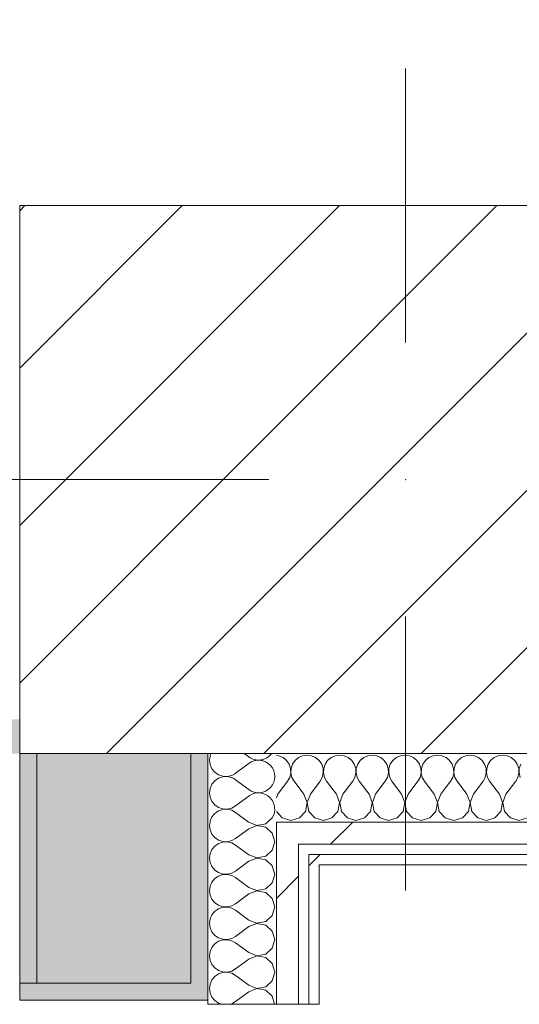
# Model space of a CAD drawing. Header units: millimetres. Extents: x -40968 to 11883, y -18816 to 4378.
# Tile 161 of 209: x -3749 to -3457, y -12485 to -11910. Entities that reach past the tile are written whole.
import ezdxf

# ---------------------------------------------------------------- set-up
doc = ezdxf.new("R2010")
doc.units = ezdxf.units.MM
doc.header["$MEASUREMENT"] = 0
doc.linetypes.add('Wipeout_Contour', pattern=[1000, 0, -1000])
for name, color, linetype in [('02_ACAB_Anotacio Portes', 7, 'Continuous'), ('10_ESTR_Pilars', 7, 'Continuous'), ('12_FAÇ_Façana', 7, 'Continuous'), ('Nuevo_08_E_Envans secs', 7, 'Continuous'), ('Puertas Archicad', 7, 'Continuous')]:
    doc.layers.add(name, color=color, linetype=linetype)
for name, color, linetype, lineweight in [('02_ACAB_Anotacio Portes_Pluma_Nº__46', 5, 'Continuous', 5), ('10_ESTR_Pilars_Pluma_Nº__20', 1, 'Continuous', 5), ('10_ESTR_Pilars_Pluma_Nº__28', 7, 'Continuous', 20), ('10_ESTR_Pilars_Pluma_Nº__42', 8, 'Continuous', 25), ('12_FAÇ_Façana_Pluma_Nº__7', 7, 'Continuous', 5), ('Nuevo_08_E_Envans secs_Pluma_Nº__1', 7, 'Continuous', 5), ('Puertas Archicad_Pluma_Nº__7', 7, 'Continuous', 5)]:
    doc.layers.add(name, color=color, linetype=linetype, lineweight=lineweight)
for name, color, linetype, lineweight, true_color in [('12_FAÇ_Façana_Pluma_Nº__102', 7, 'Continuous', 5, 0xcccccc), ('12_FAÇ_Façana_Pluma_Nº__176', 7, 'Continuous', 15, 0x93a0c6), ('Nuevo_08_E_Envans secs_Pluma_Nº__102', 7, 'Continuous', 5, 0xcccccc), ('Nuevo_08_E_Envans secs_Pluma_Nº__171', 171, 'Continuous', 13, 0xaaaaff), ('Nuevo_08_E_Envans secs_Pluma_Nº__177', 7, 'Continuous', 15, 0xf7e046)]:
    doc.layers.add(name, color=color, linetype=linetype, lineweight=lineweight, true_color=true_color)
doc.styles.add('Estilo_Generado_1', font='arial.ttf')
pattern_1 = [(45, (0, 0), (-183.848, 183.848), [195, -65]), (45, (7e-14, 183.85), (-183.848, 183.848), [195, -65])]

# ---------------------------------------------------------------- blocks, each defined once
blk = doc.blocks.new('Muro_21_1', base_point=(-3301.11, -12338.98))
at = {"layer": '12_FAÇ_Façana_Pluma_Nº__176', "linetype": 'Continuous', "lineweight": 0, "true_color": 0x495063}
blk.add_hatch(color=251, dxfattribs=at).paths.add_polyline_path([(-3748.89, -12318.98), (-5841.11, -12318.98), (-5841.11, -12338.98), (-3748.89, -12338.98)])
blk = doc.blocks.new('Puerta Corredera Exterior 27')
at = {"layer": 'Puertas Archicad_Pluma_Nº__7', "color": 7, "linetype": 'Continuous', "lineweight": 5}
for p in [(-577, 0), (-587, -110)]:
    blk.add_line(p, (-577, -110), dxfattribs=at)
blk = doc.blocks.new('Muro_45_1', base_point=(-3748.89, -17083.98))
at = {"layer": '12_FAÇ_Façana_Pluma_Nº__102', "linetype": 'Continuous', "lineweight": 0, "true_color": 0xe5e5e5}
blk.add_hatch(color=254, dxfattribs=at).paths.add_polyline_path([(-3738.89, -12472.98), (-3648.89, -12472.98), (-3648.89, -12338.98), (-3738.89, -12338.98)])
at = {"layer": '12_FAÇ_Façana_Pluma_Nº__176', "linetype": 'Continuous', "lineweight": 0, "true_color": 0x495063}
for points in [[(-3738.89, -12338.98), (-3748.89, -12338.98), (-3748.89, -12472.98), (-3738.89, -12472.98)], [(-3648.89, -12472.98), (-3638.89, -12472.98), (-3638.89, -12338.98), (-3648.89, -12338.98)], [(-3638.89, -12482.98), (-3638.89, -12472.98), (-3648.89, -12472.98), (-3748.89, -12472.98), (-3748.89, -12482.98)]]:
    blk.add_hatch(color=251, dxfattribs=at).paths.add_polyline_path(points)
at = {"layer": '12_FAÇ_Façana_Pluma_Nº__7', "color": 7, "linetype": 'Continuous', "lineweight": 5}
for p, q in [((-3738.89, -12338.98), (-3738.89, -12472.98)), ((-3648.89, -12472.98), (-3648.89, -12338.98)), ((-3748.89, -12472.98), (-3748.89, -12482.98)), ((-3648.89, -12472.98), (-3748.89, -12472.98)), ((-3638.89, -12472.98), (-3638.89, -12482.98)), ((-3748.89, -12482.98), (-3638.89, -12482.98))]:
    blk.add_line(p, q, dxfattribs=at)
at = {"layer": '12_FAÇ_Façana_Pluma_Nº__7', "color": 7, "linetype": 'Continuous', "lineweight": 5, "flags": 128}
for points in [[(-3748.89, -12338.98), (-3748.89, -12472.98)], [(-3638.89, -12472.98), (-3638.89, -12338.98)]]:
    blk.add_lwpolyline(points, dxfattribs=at)
at = {"layer": 'Puertas Archicad', "color": 253, "linetype": 'Continuous', "lineweight": 5, "true_color": 0xa4a4a6, "xscale": -1, "zscale": 1000, "rotation": 90}
blk.add_blockref('Puerta Corredera Exterior 27', (-3748.89, -13059.98), dxfattribs=at)
blk = doc.blocks.new('*X504')
at = {"layer": 'Nuevo_08_E_Envans secs_Pluma_Nº__102', "color": 254, "linetype": 'Continuous', "lineweight": 5, "true_color": 0xcccccc}
for p, q in [((-3615.08, -12340.95), (-3617.72, -12338.98)), ((-3615.08, -12344.76), (-3622.7, -12350.48)), ((-3615.08, -12360), (-3622.7, -12354.29))]:
    blk.add_line(p, q, dxfattribs=at)
for centre, start, end in [((-3628.42, -12342.86), 155.9497, 164.3172), ((-3609.37, -12333.33), 233.1301, 323.66812), ((-3609.37, -12352.38), 233.1301, 126.8699), ((-3628.42, -12342.86), 285.6828, 306.8699), ((-3628.42, -12361.9), 53.1301, 67.39649), ((-3609.37, -12371.43), 327.56004, 122.43996)]:
    blk.add_arc(centre, 9.52, start, end, dxfattribs=at)
blk = doc.blocks.new('*X505')
at = {"layer": 'Nuevo_08_E_Envans secs_Pluma_Nº__102', "color": 254, "linetype": 'Continuous', "lineweight": 5, "true_color": 0xcccccc}
for p, q in [((-3637.67, -12378.98), (-3637.94, -12380.95)), ((-3637.94, -12380.95), (-3637.58, -12383.55)), ((-3637.58, -12383.55), (-3636.52, -12385.96)), ((-3615.08, -12382.86), (-3622.7, -12388.57)), ((-3615.08, -12379.05), (-3615.18, -12378.98)), ((-3615.08, -12379.05), (-3610.23, -12380.91)), ((-3610.23, -12380.99), (-3615.08, -12382.86)), ((-3610.23, -12380.91), (-3605.11, -12379.95)), ((-3605.11, -12381.96), (-3610.23, -12380.99)), ((-3605.11, -12379.95), (-3604.05, -12378.98)), ((-3601.27, -12385.47), (-3605.11, -12381.96)), ((-3636.52, -12385.96), (-3634.84, -12387.98)), ((-3634.84, -12387.98), (-3632.68, -12389.47)), ((-3625, -12389.84), (-3622.7, -12388.57)), ((-3599.85, -12390.48), (-3601.27, -12385.47)), ((-3636.52, -12394.99), (-3637.58, -12397.4)), ((-3634.84, -12392.97), (-3636.52, -12394.99)), ((-3632.68, -12391.48), (-3634.84, -12392.97)), ((-3632.68, -12389.47), (-3630.19, -12390.31)), ((-3630.19, -12390.64), (-3632.68, -12391.48)), ((-3630.19, -12390.31), (-3627.56, -12390.44)), ((-3627.56, -12390.51), (-3630.19, -12390.64)), ((-3627.56, -12390.44), (-3625, -12389.84)), ((-3625, -12391.11), (-3627.56, -12390.51)), ((-3622.7, -12392.38), (-3625, -12391.11)), ((-3615.08, -12398.1), (-3622.7, -12392.38)), ((-3601.27, -12395.48), (-3599.85, -12390.48)), ((-3637.58, -12397.4), (-3637.94, -12400)), ((-3637.94, -12400), (-3637.58, -12402.6)), ((-3615.08, -12398.1), (-3610.23, -12399.96)), ((-3610.23, -12400.04), (-3615.08, -12401.9)), ((-3610.23, -12399.96), (-3605.11, -12398.99)), ((-3605.11, -12401.01), (-3610.23, -12400.04)), ((-3605.11, -12398.99), (-3601.27, -12395.48)), ((-3637.58, -12402.6), (-3636.52, -12405.01)), ((-3636.52, -12405.01), (-3634.84, -12407.03)), ((-3615.08, -12401.9), (-3622.7, -12407.62)), ((-3601.27, -12404.52), (-3605.11, -12401.01)), ((-3599.85, -12409.52), (-3601.27, -12404.52)), ((-3634.84, -12412.02), (-3636.52, -12414.04)), ((-3634.84, -12407.03), (-3632.68, -12408.52)), ((-3632.68, -12410.53), (-3634.84, -12412.02)), ((-3632.68, -12408.52), (-3630.19, -12409.36)), ((-3630.19, -12409.69), (-3632.68, -12410.53)), ((-3630.19, -12409.36), (-3627.56, -12409.49)), ((-3627.56, -12409.56), (-3630.19, -12409.69)), ((-3627.56, -12409.49), (-3625, -12408.89)), ((-3625, -12410.16), (-3627.56, -12409.56)), ((-3625, -12408.89), (-3622.7, -12407.62)), ((-3622.7, -12411.43), (-3625, -12410.16)), ((-3615.08, -12417.14), (-3622.7, -12411.43)), ((-3601.27, -12414.53), (-3599.85, -12409.52)), ((-3637.58, -12416.45), (-3637.94, -12419.05)), ((-3636.52, -12414.04), (-3637.58, -12416.45)), ((-3615.08, -12417.14), (-3610.23, -12419.01)), ((-3610.23, -12419.01), (-3605.11, -12418.04)), ((-3605.11, -12418.04), (-3601.27, -12414.53)), ((-3637.94, -12419.05), (-3637.58, -12421.65)), ((-3637.58, -12421.65), (-3636.52, -12424.05)), ((-3615.08, -12420.95), (-3622.7, -12426.67)), ((-3610.23, -12419.09), (-3615.08, -12420.95)), ((-3605.11, -12420.05), (-3610.23, -12419.09)), ((-3601.27, -12423.56), (-3605.11, -12420.05)), ((-3599.85, -12428.57), (-3601.27, -12423.56)), ((-3636.52, -12424.05), (-3634.84, -12426.08)), ((-3634.84, -12426.08), (-3632.68, -12427.57)), ((-3632.68, -12429.58), (-3634.84, -12431.06)), ((-3632.68, -12427.57), (-3630.19, -12428.41)), ((-3630.19, -12428.74), (-3632.68, -12429.58)), ((-3630.19, -12428.41), (-3627.56, -12428.53)), ((-3627.56, -12428.61), (-3630.19, -12428.74)), ((-3627.56, -12428.53), (-3625, -12427.94)), ((-3625, -12429.2), (-3627.56, -12428.61)), ((-3625, -12427.94), (-3622.7, -12426.67)), ((-3622.7, -12430.48), (-3625, -12429.2)), ((-3601.27, -12433.58), (-3599.85, -12428.57)), ((-3636.52, -12433.09), (-3637.58, -12435.49)), ((-3634.84, -12431.06), (-3636.52, -12433.09)), ((-3615.08, -12436.19), (-3622.7, -12430.48)), ((-3605.11, -12437.09), (-3601.27, -12433.58)), ((-3637.58, -12435.49), (-3637.94, -12438.1)), ((-3637.94, -12438.1), (-3637.58, -12440.7)), ((-3637.58, -12440.7), (-3636.52, -12443.1)), ((-3615.08, -12440), (-3622.7, -12445.71)), ((-3615.08, -12436.19), (-3610.23, -12438.06)), ((-3610.23, -12438.13), (-3615.08, -12440)), ((-3610.23, -12438.06), (-3605.11, -12437.09)), ((-3605.11, -12439.1), (-3610.23, -12438.13)), ((-3601.27, -12442.61), (-3605.11, -12439.1)), ((-3636.52, -12443.1), (-3634.84, -12445.13)), ((-3634.84, -12445.13), (-3632.68, -12446.61)), ((-3632.68, -12446.61), (-3630.19, -12447.45)), ((-3625, -12446.99), (-3622.7, -12445.71)), ((-3599.85, -12447.62), (-3601.27, -12442.61)), ((-3636.52, -12452.14), (-3637.58, -12454.54)), ((-3634.84, -12450.11), (-3636.52, -12452.14)), ((-3632.68, -12448.62), (-3634.84, -12450.11)), ((-3630.19, -12447.78), (-3632.68, -12448.62)), ((-3630.19, -12447.45), (-3627.56, -12447.58)), ((-3627.56, -12447.66), (-3630.19, -12447.78)), ((-3627.56, -12447.58), (-3625, -12446.99)), ((-3625, -12448.25), (-3627.56, -12447.66)), ((-3622.7, -12449.52), (-3625, -12448.25)), ((-3615.08, -12455.24), (-3622.7, -12449.52)), ((-3605.11, -12456.14), (-3601.27, -12452.63)), ((-3601.27, -12452.63), (-3599.85, -12447.62)), ((-3637.58, -12454.54), (-3637.94, -12457.14)), ((-3637.94, -12457.14), (-3637.58, -12459.75)), ((-3615.08, -12455.24), (-3610.23, -12457.1)), ((-3610.23, -12457.18), (-3615.08, -12459.05)), ((-3610.23, -12457.1), (-3605.11, -12456.14)), ((-3605.11, -12458.15), (-3610.23, -12457.18)), ((-3601.27, -12461.66), (-3605.11, -12458.15)), ((-3637.58, -12459.75), (-3636.52, -12462.15)), ((-3636.52, -12462.15), (-3634.84, -12464.17)), ((-3615.08, -12459.05), (-3622.7, -12464.76)), ((-3599.85, -12466.67), (-3601.27, -12461.66)), ((-3634.84, -12469.16), (-3636.52, -12471.18)), ((-3634.84, -12464.17), (-3632.68, -12465.66)), ((-3632.68, -12467.67), (-3634.84, -12469.16)), ((-3632.68, -12465.66), (-3630.19, -12466.5)), ((-3630.19, -12466.83), (-3632.68, -12467.67)), ((-3630.19, -12466.5), (-3627.56, -12466.63)), ((-3627.56, -12466.71), (-3630.19, -12466.83)), ((-3627.56, -12466.63), (-3625, -12466.03)), ((-3625, -12467.3), (-3627.56, -12466.71)), ((-3625, -12466.03), (-3622.7, -12464.76)), ((-3622.7, -12468.57), (-3625, -12467.3)), ((-3615.08, -12474.29), (-3622.7, -12468.57)), ((-3601.27, -12471.67), (-3599.85, -12466.67)), ((-3637.58, -12473.59), (-3637.94, -12476.19)), ((-3636.52, -12471.18), (-3637.58, -12473.59)), ((-3615.08, -12474.29), (-3610.23, -12476.15)), ((-3610.23, -12476.15), (-3605.11, -12475.19)), ((-3605.11, -12475.19), (-3601.27, -12471.67)), ((-3637.94, -12476.19), (-3637.58, -12478.79)), ((-3637.58, -12478.79), (-3636.52, -12481.2)), ((-3636.52, -12481.2), (-3634.84, -12483.22)), ((-3615.08, -12478.1), (-3622.7, -12483.81)), ((-3610.23, -12476.23), (-3615.08, -12478.1)), ((-3605.11, -12477.2), (-3610.23, -12476.23)), ((-3601.27, -12480.71), (-3605.11, -12477.2)), ((-3599.94, -12485.4), (-3601.27, -12480.71)), ((-3634.84, -12483.22), (-3632.68, -12484.71)), ((-3632.68, -12484.71), (-3630.63, -12485.4)), ((-3626.37, -12485.4), (-3625, -12485.08)), ((-3625, -12485.08), (-3622.7, -12483.81))]:
    blk.add_line(p, q, dxfattribs=at)
blk = doc.blocks.new('*X506')
at = {"layer": 'Nuevo_08_E_Envans secs_Pluma_Nº__102', "color": 254, "linetype": 'Continuous', "lineweight": 5, "true_color": 0xcccccc}
for p, q in [((-3637.58, -12340.29), (-3637.94, -12342.86)), ((-3637.94, -12342.86), (-3637.58, -12345.46)), ((-3637.58, -12345.46), (-3636.52, -12347.86)), ((-3636.52, -12347.86), (-3634.84, -12349.89)), ((-3634.84, -12354.87), (-3636.52, -12356.9)), ((-3634.84, -12349.89), (-3632.68, -12351.38)), ((-3632.68, -12353.39), (-3634.84, -12354.87)), ((-3632.68, -12351.38), (-3630.19, -12352.22)), ((-3630.19, -12352.55), (-3632.68, -12353.39)), ((-3630.19, -12352.22), (-3627.56, -12352.34)), ((-3627.56, -12352.42), (-3630.19, -12352.55)), ((-3627.56, -12352.34), (-3625.91, -12351.96)), ((-3625, -12353.01), (-3627.56, -12352.42)), ((-3624.67, -12353.2), (-3625, -12353.01)), ((-3637.58, -12359.3), (-3637.94, -12361.9)), ((-3636.52, -12356.9), (-3637.58, -12359.3)), ((-3637.94, -12361.9), (-3637.58, -12364.51)), ((-3637.58, -12364.51), (-3636.52, -12366.91)), ((-3615.08, -12363.81), (-3622.7, -12369.52)), ((-3614.34, -12363.53), (-3615.08, -12363.81)), ((-3636.52, -12366.91), (-3634.84, -12368.94)), ((-3634.84, -12368.94), (-3632.68, -12370.42)), ((-3632.68, -12370.42), (-3630.19, -12371.26)), ((-3630.19, -12371.59), (-3632.68, -12372.43)), ((-3630.19, -12371.26), (-3627.56, -12371.39)), ((-3627.56, -12371.47), (-3630.19, -12371.59)), ((-3627.56, -12371.39), (-3625, -12370.8)), ((-3625, -12372.06), (-3627.56, -12371.47)), ((-3625, -12370.8), (-3622.7, -12369.52)), ((-3622.7, -12373.33), (-3625, -12372.06)), ((-3636.52, -12375.95), (-3637.58, -12378.35)), ((-3634.84, -12373.92), (-3636.52, -12375.95)), ((-3632.68, -12372.43), (-3634.84, -12373.92)), ((-3615.18, -12378.98), (-3622.7, -12373.33)), ((-3604.05, -12378.98), (-3601.36, -12376.51)), ((-3637.58, -12378.35), (-3637.67, -12378.98))]:
    blk.add_line(p, q, dxfattribs=at)
blk = doc.blocks.new('Muro_157_1', base_point=(-3573.89, -12485.4))
at = {"layer": 'Nuevo_08_E_Envans secs_Pluma_Nº__1', "color": 7, "linetype": 'Continuous', "lineweight": 5, "flags": 128}
blk.add_lwpolyline([(-3638.89, -12338.98), (-3638.89, -12485.4)], dxfattribs=at)
at = {"color": 254, "linetype": 'Wipeout_Contour', "lineweight": 0, "ltscale": 38679.435973}
blk.add_wipeout([(-3598.89, -12378.98), (-3585.89, -12391.98), (-3585.89, -12378.98)], dxfattribs=at).dxf.layer = 'Nuevo_08_E_Envans secs'
at = {"color": 254, "linetype": 'Wipeout_Contour', "lineweight": 0, "ltscale": 38715.518846}
blk.add_wipeout([(-3579.89, -12397.98), (-3573.89, -12403.98), (-3573.89, -12397.98)], dxfattribs=at).dxf.layer = 'Nuevo_08_E_Envans secs'
at = {"layer": 'Nuevo_08_E_Envans secs_Pluma_Nº__171', "linetype": 'Continuous', "lineweight": 13, "true_color": 0xaaaaff}
h = blk.add_hatch(dxfattribs=at)
h.set_pattern_fill('Panellat_HPL_0001', color=161, style=0, pattern_type=2)
h.set_pattern_definition(pattern_1)
h.paths.add_polyline_path([(-3579.89, -12397.98), (-3573.89, -12403.98), (-3573.89, -12397.98)])
at = {"layer": 'Nuevo_08_E_Envans secs_Pluma_Nº__177', "linetype": 'Continuous', "lineweight": 15, "true_color": 0xf7e046}
h = blk.add_hatch(dxfattribs=at)
h.set_pattern_fill('Panellat_HPL_0001', color=53, style=0, pattern_type=2)
h.set_pattern_definition(pattern_1)
h.paths.add_polyline_path([(-3598.89, -12378.98), (-3585.89, -12391.98), (-3585.89, -12378.98)])
at = {"layer": 'Nuevo_08_E_Envans secs', "color": 7, "lineweight": 20}
blk.add_blockref('*X504', (0, 0), dxfattribs=at)
at = {"color": 254, "linetype": 'Wipeout_Contour', "lineweight": 0, "ltscale": 51788.250706}
blk.add_wipeout([(-3598.89, -12391.98), (-3598.89, -12485.4), (-3585.89, -12485.4), (-3585.89, -12391.98)], dxfattribs=at).dxf.layer = 'Nuevo_08_E_Envans secs'
at = {"color": 254, "linetype": 'Wipeout_Contour', "lineweight": 0, "ltscale": 51794.136905}
blk.add_wipeout([(-3579.89, -12403.98), (-3579.89, -12485.4), (-3573.89, -12485.4), (-3573.89, -12403.98)], dxfattribs=at).dxf.layer = 'Nuevo_08_E_Envans secs'
at = {"layer": 'Nuevo_08_E_Envans secs_Pluma_Nº__171', "linetype": 'Continuous', "lineweight": 13, "true_color": 0xaaaaff}
h = blk.add_hatch(dxfattribs=at)
h.set_pattern_fill('Panellat_HPL_0001', color=161, style=0, pattern_type=2)
h.set_pattern_definition(pattern_1)
h.paths.add_polyline_path([(-3579.89, -12403.98), (-3579.89, -12485.4), (-3573.89, -12485.4), (-3573.89, -12403.98)])
at = {"layer": 'Nuevo_08_E_Envans secs_Pluma_Nº__177', "linetype": 'Continuous', "lineweight": 15, "true_color": 0xf7e046}
h = blk.add_hatch(dxfattribs=at)
h.set_pattern_fill('Panellat_HPL_0001', color=53, style=0, pattern_type=2)
h.set_pattern_definition(pattern_1)
h.paths.add_polyline_path([(-3598.89, -12391.98), (-3598.89, -12485.4), (-3585.89, -12485.4), (-3585.89, -12391.98)])
at = {"layer": 'Nuevo_08_E_Envans secs_Pluma_Nº__1', "color": 7, "linetype": 'Continuous', "lineweight": 5, "flags": 128}
for points in [[(-3598.89, -12485.4), (-3638.89, -12485.4)], [(-3585.89, -12485.4), (-3598.89, -12485.4)], [(-3579.89, -12485.4), (-3585.89, -12485.4)], [(-3573.89, -12485.4), (-3579.89, -12485.4)]]:
    blk.add_lwpolyline(points, dxfattribs=at)
at = {"color": 254, "linetype": 'Wipeout_Contour', "lineweight": 0, "ltscale": 38696.224617}
blk.add_wipeout([(-3598.89, -12391.98), (-3585.89, -12391.98), (-3598.89, -12378.98)], dxfattribs=at).dxf.layer = 'Nuevo_08_E_Envans secs'
at = {"color": 254, "linetype": 'Wipeout_Contour', "lineweight": 0, "ltscale": 38723.630348}
blk.add_wipeout([(-3579.89, -12403.98), (-3573.89, -12403.98), (-3579.89, -12397.98)], dxfattribs=at).dxf.layer = 'Nuevo_08_E_Envans secs'
at = {"layer": 'Nuevo_08_E_Envans secs_Pluma_Nº__171', "linetype": 'Continuous', "lineweight": 13, "true_color": 0xaaaaff}
h = blk.add_hatch(dxfattribs=at)
h.set_pattern_fill('Panellat_HPL_0001', color=161, style=0, pattern_type=2)
h.set_pattern_definition(pattern_1)
h.paths.add_polyline_path([(-3579.89, -12403.98), (-3573.89, -12403.98), (-3579.89, -12397.98)])
at = {"layer": 'Nuevo_08_E_Envans secs_Pluma_Nº__177', "linetype": 'Continuous', "lineweight": 15, "true_color": 0xf7e046}
h = blk.add_hatch(dxfattribs=at)
h.set_pattern_fill('Panellat_HPL_0001', color=53, style=0, pattern_type=2)
h.set_pattern_definition(pattern_1)
h.paths.add_polyline_path([(-3598.89, -12391.98), (-3585.89, -12391.98), (-3598.89, -12378.98)])
at = {"layer": 'Nuevo_08_E_Envans secs_Pluma_Nº__1', "color": 7, "linetype": 'Continuous', "lineweight": 5}
for p, q in [((-3585.89, -12378.98), (-3598.89, -12378.98)), ((-3598.89, -12485.4), (-3598.89, -12378.98)), ((-3579.89, -12391.98), (-3585.89, -12391.98)), ((-3585.89, -12485.4), (-3585.89, -12391.98)), ((-3573.89, -12397.98), (-3579.89, -12397.98)), ((-3579.89, -12485.4), (-3579.89, -12397.98))]:
    blk.add_line(p, q, dxfattribs=at)
at = {"layer": 'Nuevo_08_E_Envans secs_Pluma_Nº__1', "color": 7, "linetype": 'Continuous', "lineweight": 5, "flags": 128}
blk.add_lwpolyline([(-3573.89, -12485.4), (-3573.89, -12403.98)], dxfattribs=at)
at = {"layer": 'Nuevo_08_E_Envans secs', "color": 7, "lineweight": 20}
for name in ['*X506', '*X505']:
    blk.add_blockref(name, (0, 0), dxfattribs=at)
blk = doc.blocks.new('*X508')
at = {"layer": 'Nuevo_08_E_Envans secs_Pluma_Nº__102', "color": 254, "linetype": 'Continuous', "lineweight": 5, "true_color": 0xcccccc}
for p, q in [((-3597.4, -12340.29), (-3598.89, -12340.08)), ((-3594.99, -12341.35), (-3597.4, -12340.29)), ((-3592.97, -12343.03), (-3594.99, -12341.35)), ((-3591.48, -12345.19), (-3592.97, -12343.03)), ((-3587.98, -12343.03), (-3589.47, -12345.19)), ((-3585.96, -12341.35), (-3587.98, -12343.03)), ((-3583.55, -12340.29), (-3585.96, -12341.35)), ((-3580.95, -12339.93), (-3583.55, -12340.29)), ((-3578.35, -12340.29), (-3580.95, -12339.93)), ((-3575.95, -12341.35), (-3578.35, -12340.29)), ((-3573.92, -12343.03), (-3575.95, -12341.35)), ((-3572.43, -12345.19), (-3573.92, -12343.03)), ((-3568.94, -12343.03), (-3570.42, -12345.19)), ((-3566.91, -12341.35), (-3568.94, -12343.03)), ((-3564.51, -12340.29), (-3566.91, -12341.35)), ((-3561.9, -12339.93), (-3564.51, -12340.29)), ((-3559.3, -12340.29), (-3561.9, -12339.93)), ((-3556.9, -12341.35), (-3559.3, -12340.29)), ((-3554.87, -12343.03), (-3556.9, -12341.35)), ((-3553.39, -12345.19), (-3554.87, -12343.03)), ((-3549.89, -12343.03), (-3551.38, -12345.19)), ((-3547.86, -12341.35), (-3549.89, -12343.03)), ((-3545.46, -12340.29), (-3547.86, -12341.35)), ((-3542.86, -12339.93), (-3545.46, -12340.29)), ((-3540.25, -12340.29), (-3542.86, -12339.93)), ((-3537.85, -12341.35), (-3540.25, -12340.29)), ((-3535.83, -12343.03), (-3537.85, -12341.35)), ((-3534.34, -12345.19), (-3535.83, -12343.03)), ((-3530.84, -12343.03), (-3532.33, -12345.19)), ((-3528.82, -12341.35), (-3530.84, -12343.03)), ((-3526.41, -12340.29), (-3528.82, -12341.35)), ((-3523.81, -12339.93), (-3526.41, -12340.29)), ((-3521.21, -12340.29), (-3523.81, -12339.93)), ((-3518.8, -12341.35), (-3521.21, -12340.29)), ((-3516.78, -12343.03), (-3518.8, -12341.35)), ((-3515.29, -12345.19), (-3516.78, -12343.03)), ((-3511.79, -12343.03), (-3513.28, -12345.19)), ((-3509.77, -12341.35), (-3511.79, -12343.03)), ((-3507.36, -12340.29), (-3509.77, -12341.35)), ((-3504.76, -12339.93), (-3507.36, -12340.29)), ((-3502.16, -12340.29), (-3504.76, -12339.93)), ((-3499.75, -12341.35), (-3502.16, -12340.29)), ((-3497.73, -12343.03), (-3499.75, -12341.35)), ((-3496.24, -12345.19), (-3497.73, -12343.03)), ((-3492.74, -12343.03), (-3494.23, -12345.19)), ((-3490.72, -12341.35), (-3492.74, -12343.03)), ((-3488.32, -12340.29), (-3490.72, -12341.35)), ((-3485.71, -12339.93), (-3488.32, -12340.29)), ((-3483.11, -12340.29), (-3485.71, -12339.93)), ((-3480.71, -12341.35), (-3483.11, -12340.29)), ((-3478.68, -12343.03), (-3480.71, -12341.35)), ((-3477.2, -12345.19), (-3478.68, -12343.03)), ((-3473.7, -12343.03), (-3475.19, -12345.19)), ((-3471.67, -12341.35), (-3473.7, -12343.03)), ((-3469.27, -12340.29), (-3471.67, -12341.35)), ((-3466.67, -12339.93), (-3469.27, -12340.29)), ((-3464.06, -12340.29), (-3466.67, -12339.93)), ((-3461.66, -12341.35), (-3464.06, -12340.29)), ((-3459.64, -12343.03), (-3461.66, -12341.35)), ((-3458.15, -12345.19), (-3459.64, -12343.03)), ((-3590.64, -12347.68), (-3591.48, -12345.19)), ((-3590.51, -12350.31), (-3590.64, -12347.68)), ((-3590.31, -12347.68), (-3590.44, -12350.31)), ((-3589.47, -12345.19), (-3590.31, -12347.68)), ((-3571.59, -12347.68), (-3572.43, -12345.19)), ((-3571.47, -12350.31), (-3571.59, -12347.68)), ((-3571.26, -12347.68), (-3571.39, -12350.31)), ((-3570.42, -12345.19), (-3571.26, -12347.68)), ((-3552.55, -12347.68), (-3553.39, -12345.19)), ((-3552.42, -12350.31), (-3552.55, -12347.68)), ((-3552.22, -12347.68), (-3552.34, -12350.31)), ((-3551.38, -12345.19), (-3552.22, -12347.68)), ((-3533.5, -12347.68), (-3534.34, -12345.19)), ((-3533.37, -12350.31), (-3533.5, -12347.68)), ((-3533.17, -12347.68), (-3533.29, -12350.31)), ((-3532.33, -12345.19), (-3533.17, -12347.68)), ((-3514.45, -12347.68), (-3515.29, -12345.19)), ((-3514.32, -12350.31), (-3514.45, -12347.68)), ((-3514.12, -12347.68), (-3514.25, -12350.31)), ((-3513.28, -12345.19), (-3514.12, -12347.68)), ((-3495.4, -12347.68), (-3496.24, -12345.19)), ((-3495.28, -12350.31), (-3495.4, -12347.68)), ((-3495.07, -12347.68), (-3495.2, -12350.31)), ((-3494.23, -12345.19), (-3495.07, -12347.68)), ((-3476.36, -12347.68), (-3477.2, -12345.19)), ((-3476.23, -12350.31), (-3476.36, -12347.68)), ((-3476.02, -12347.68), (-3476.15, -12350.31)), ((-3475.19, -12345.19), (-3476.02, -12347.68)), ((-3457.31, -12347.68), (-3458.15, -12345.19)), ((-3457.18, -12350.31), (-3457.31, -12347.68)), ((-3456.98, -12347.68), (-3457.1, -12350.31)), ((-3456.14, -12345.19), (-3456.98, -12347.68)), ((-3592.38, -12355.17), (-3591.11, -12352.87)), ((-3591.11, -12352.87), (-3590.51, -12350.31)), ((-3590.44, -12350.31), (-3589.84, -12352.87)), ((-3589.84, -12352.87), (-3588.57, -12355.17)), ((-3573.33, -12355.17), (-3572.06, -12352.87)), ((-3572.06, -12352.87), (-3571.47, -12350.31)), ((-3571.39, -12350.31), (-3570.8, -12352.87)), ((-3570.8, -12352.87), (-3569.52, -12355.17)), ((-3554.29, -12355.17), (-3553.01, -12352.87)), ((-3553.01, -12352.87), (-3552.42, -12350.31)), ((-3552.34, -12350.31), (-3551.75, -12352.87)), ((-3551.75, -12352.87), (-3550.48, -12355.17)), ((-3535.24, -12355.17), (-3533.97, -12352.87)), ((-3533.97, -12352.87), (-3533.37, -12350.31)), ((-3533.29, -12350.31), (-3532.7, -12352.87)), ((-3532.7, -12352.87), (-3531.43, -12355.17)), ((-3516.19, -12355.17), (-3514.92, -12352.87)), ((-3514.92, -12352.87), (-3514.32, -12350.31)), ((-3514.25, -12350.31), (-3513.65, -12352.87)), ((-3513.65, -12352.87), (-3512.38, -12355.17)), ((-3497.14, -12355.17), (-3495.87, -12352.87)), ((-3495.87, -12352.87), (-3495.28, -12350.31)), ((-3495.2, -12350.31), (-3494.6, -12352.87)), ((-3494.6, -12352.87), (-3493.33, -12355.17)), ((-3478.1, -12355.17), (-3476.82, -12352.87)), ((-3476.82, -12352.87), (-3476.23, -12350.31)), ((-3476.15, -12350.31), (-3475.56, -12352.87)), ((-3475.56, -12352.87), (-3474.29, -12355.17)), ((-3459.05, -12355.17), (-3457.78, -12352.87)), ((-3457.78, -12352.87), (-3457.18, -12350.31)), ((-3457.1, -12350.31), (-3456.51, -12352.87)), ((-3598.1, -12362.79), (-3592.38, -12355.17)), ((-3582.86, -12362.79), (-3588.57, -12355.17)), ((-3579.05, -12362.79), (-3573.33, -12355.17)), ((-3563.81, -12362.79), (-3569.52, -12355.17)), ((-3560, -12362.79), (-3554.29, -12355.17)), ((-3544.76, -12362.79), (-3550.48, -12355.17)), ((-3540.95, -12362.79), (-3535.24, -12355.17)), ((-3525.71, -12362.79), (-3531.43, -12355.17)), ((-3521.9, -12362.79), (-3516.19, -12355.17)), ((-3506.67, -12362.79), (-3512.38, -12355.17)), ((-3502.86, -12362.79), (-3497.14, -12355.17)), ((-3487.62, -12362.79), (-3493.33, -12355.17)), ((-3483.81, -12362.79), (-3478.1, -12355.17)), ((-3468.57, -12362.79), (-3474.29, -12355.17)), ((-3464.76, -12362.79), (-3459.05, -12355.17)), ((-3598.1, -12362.79), (-3598.89, -12364.87)), ((-3580.99, -12367.64), (-3582.86, -12362.79)), ((-3579.05, -12362.79), (-3580.91, -12367.64)), ((-3561.94, -12367.64), (-3563.81, -12362.79)), ((-3560, -12362.79), (-3561.87, -12367.64)), ((-3542.9, -12367.64), (-3544.76, -12362.79)), ((-3540.95, -12362.79), (-3542.82, -12367.64)), ((-3523.85, -12367.64), (-3525.71, -12362.79)), ((-3521.9, -12362.79), (-3523.77, -12367.64)), ((-3504.8, -12367.64), (-3506.67, -12362.79)), ((-3502.86, -12362.79), (-3504.72, -12367.64)), ((-3485.75, -12367.64), (-3487.62, -12362.79)), ((-3483.81, -12362.79), (-3485.68, -12367.64)), ((-3466.71, -12367.64), (-3468.57, -12362.79)), ((-3464.76, -12362.79), (-3466.63, -12367.64)), ((-3581.96, -12372.76), (-3580.99, -12367.64)), ((-3580.91, -12367.64), (-3579.95, -12372.76)), ((-3562.91, -12372.76), (-3561.94, -12367.64)), ((-3561.87, -12367.64), (-3560.9, -12372.76)), ((-3543.86, -12372.76), (-3542.9, -12367.64)), ((-3542.82, -12367.64), (-3541.85, -12372.76)), ((-3524.81, -12372.76), (-3523.85, -12367.64)), ((-3523.77, -12367.64), (-3522.8, -12372.76)), ((-3505.77, -12372.76), (-3504.8, -12367.64)), ((-3504.72, -12367.64), (-3503.76, -12372.76)), ((-3486.72, -12372.76), (-3485.75, -12367.64)), ((-3485.68, -12367.64), (-3484.71, -12372.76)), ((-3467.67, -12372.76), (-3466.71, -12367.64)), ((-3466.63, -12367.64), (-3465.66, -12372.76)), ((-3598.89, -12372.87), (-3595.48, -12376.6)), ((-3595.48, -12376.6), (-3590.48, -12378.02)), ((-3590.48, -12378.02), (-3585.47, -12376.6)), ((-3585.47, -12376.6), (-3581.96, -12372.76)), ((-3579.95, -12372.76), (-3576.44, -12376.6)), ((-3576.44, -12376.6), (-3571.43, -12378.02)), ((-3571.43, -12378.02), (-3566.42, -12376.6)), ((-3566.42, -12376.6), (-3562.91, -12372.76)), ((-3560.9, -12372.76), (-3557.39, -12376.6)), ((-3557.39, -12376.6), (-3552.38, -12378.02)), ((-3552.38, -12378.02), (-3547.37, -12376.6)), ((-3547.37, -12376.6), (-3543.86, -12372.76)), ((-3541.85, -12372.76), (-3538.34, -12376.6)), ((-3538.34, -12376.6), (-3533.33, -12378.02)), ((-3533.33, -12378.02), (-3528.33, -12376.6)), ((-3528.33, -12376.6), (-3524.81, -12372.76)), ((-3522.8, -12372.76), (-3519.29, -12376.6)), ((-3519.29, -12376.6), (-3514.29, -12378.02)), ((-3514.29, -12378.02), (-3509.28, -12376.6)), ((-3509.28, -12376.6), (-3505.77, -12372.76)), ((-3503.76, -12372.76), (-3500.25, -12376.6)), ((-3500.25, -12376.6), (-3495.24, -12378.02)), ((-3495.24, -12378.02), (-3490.23, -12376.6)), ((-3490.23, -12376.6), (-3486.72, -12372.76)), ((-3484.71, -12372.76), (-3481.2, -12376.6)), ((-3481.2, -12376.6), (-3476.19, -12378.02)), ((-3476.19, -12378.02), (-3471.18, -12376.6)), ((-3471.18, -12376.6), (-3467.67, -12372.76)), ((-3465.66, -12372.76), (-3462.15, -12376.6)), ((-3462.15, -12376.6), (-3457.14, -12378.02)), ((-3457.14, -12378.02), (-3452.14, -12376.6))]:
    blk.add_line(p, q, dxfattribs=at)
blk = doc.blocks.new('Muro_158_1', base_point=(-3573.89, -12403.98))
at = {"color": 254, "linetype": 'Wipeout_Contour', "lineweight": 0, "ltscale": 51422.308175}
blk.add_wipeout([(-3585.89, -12391.98), (-3297.89, -12391.98), (-3297.89, -12378.98), (-3585.89, -12378.98)], dxfattribs=at).dxf.layer = 'Nuevo_08_E_Envans secs'
at = {"color": 254, "linetype": 'Wipeout_Contour', "lineweight": 0, "ltscale": 51475.387734}
blk.add_wipeout([(-3573.89, -12403.98), (-3297.89, -12403.98), (-3297.89, -12397.98), (-3573.89, -12397.98)], dxfattribs=at).dxf.layer = 'Nuevo_08_E_Envans secs'
at = {"layer": 'Nuevo_08_E_Envans secs_Pluma_Nº__171', "linetype": 'Continuous', "lineweight": 13, "true_color": 0xaaaaff}
h = blk.add_hatch(dxfattribs=at)
h.set_pattern_fill('Panellat_HPL_0001', color=161, style=0, pattern_type=2)
h.set_pattern_definition(pattern_1)
h.paths.add_polyline_path([(-3573.89, -12403.98), (-3297.89, -12403.98), (-3297.89, -12397.98), (-3573.89, -12397.98)])
at = {"layer": 'Nuevo_08_E_Envans secs_Pluma_Nº__177', "linetype": 'Continuous', "lineweight": 15, "true_color": 0xf7e046}
h = blk.add_hatch(dxfattribs=at)
h.set_pattern_fill('Panellat_HPL_0001', color=53, style=0, pattern_type=2)
h.set_pattern_definition(pattern_1)
h.paths.add_polyline_path([(-3585.89, -12391.98), (-3297.89, -12391.98), (-3297.89, -12378.98), (-3585.89, -12378.98)])
at = {"layer": 'Nuevo_08_E_Envans secs_Pluma_Nº__1', "color": 7, "linetype": 'Continuous', "lineweight": 5}
for p, q in [((-3585.89, -12378.98), (-3598.89, -12378.98)), ((-3585.89, -12378.98), (-3297.89, -12378.98)), ((-3579.89, -12391.98), (-3585.89, -12391.98)), ((-3579.89, -12391.98), (-3297.89, -12391.98)), ((-3573.89, -12397.98), (-3579.89, -12397.98)), ((-3573.89, -12397.98), (-3297.89, -12397.98))]:
    blk.add_line(p, q, dxfattribs=at)
at = {"layer": 'Nuevo_08_E_Envans secs_Pluma_Nº__1', "color": 7, "linetype": 'Continuous', "lineweight": 5, "flags": 128}
blk.add_lwpolyline([(-3573.89, -12403.98), (-3297.89, -12403.98)], dxfattribs=at)
at = {"layer": 'Nuevo_08_E_Envans secs', "color": 7, "lineweight": 20}
blk.add_blockref('*X508', (0, 0), dxfattribs=at)
blk = doc.blocks.new('Pilar_14_1', base_point=(-3523.39, -12178.98))
at = {"color": 254, "linetype": 'Wipeout_Contour', "lineweight": 0, "ltscale": 50721.287343}
blk.add_wipeout([(-3748.89, -12338.98), (-3297.89, -12338.98), (-3297.89, -12018.98), (-3748.89, -12018.98)], dxfattribs=at).dxf.layer = '10_ESTR_Pilars'
at = {"layer": '10_ESTR_Pilars_Pluma_Nº__42', "linetype": 'Continuous', "lineweight": 25}
h = blk.add_hatch(dxfattribs=at)
h.set_pattern_fill('00_GCT_trama_45º_e1_400__05', color=8, style=0, pattern_type=2)
h.set_pattern_definition([(45, (0, 0), (-45.96194, 45.96194), [])])
h.paths.add_polyline_path([(-3748.89, -12338.98), (-3297.89, -12338.98), (-3297.89, -12018.98), (-3748.89, -12018.98)])
at = {"layer": '10_ESTR_Pilars_Pluma_Nº__20', "color": 1, "linetype": 'Continuous', "lineweight": 5}
for p, q in [((-3523.39, -12098.98), (-3523.39, -11938.98)), ((-3603.39, -12178.98), (-3828.89, -12178.98)), ((-3523.39, -12258.98), (-3523.39, -12418.98))]:
    blk.add_line(p, q, dxfattribs=at)
blk.add_point((-3523.39, -12178.98), dxfattribs=at)
at = {"layer": '10_ESTR_Pilars_Pluma_Nº__28', "color": 7, "linetype": 'Continuous', "lineweight": 20, "flags": 128}
blk.add_lwpolyline([(-3748.89, -12338.98), (-3297.89, -12338.98), (-3297.89, -12018.98), (-3748.89, -12018.98)], close=True, dxfattribs=at)
blk = doc.blocks.new('Etiqueta_25_1', base_point=(-2862.23, -10732.81))
at = {"layer": '02_ACAB_Anotacio Portes_Pluma_Nº__46', "color": 5, "lineweight": 5, "insert": (-2862.23, -11070.95), "char_height": 300, "attachment_point": 2, "style": 'Estilo_Generado_1'}
blk.add_mtext('\\A1;{\\pqc;\\pt0,46000;\\fArial|b0|i0|c0|p0;\\W1.000000;F01\\fArial|b0|i0|c0|p0;\\W1.000000;\\A1{\\H.66x;\\S^  ;}\\fArial|b0|i0|c0|p0;\\W1.000000;\\fArial|b0|i0|c0|p0;\\W1.000000;\\A1{\\H.66x;\\S^  ;}\\fArial|b0|i0|c0|p0;\\W1.000000; \\fArial|b0|i0|c0|p0;\\W1.000000;\\fArial|b0|i0|c0|p0;\\W1.000000;\\fArial|b0|i0|c0|p0;\\W1.000000;\\fArial|b0|i0|c0|p0;\\W1.000000;\\fArial|b0|i0|c0|p0;\\W1.000000;\\fArial|b0|i0|c0|p0;\\W1.000000;\\fArial|b0|i0|c0|p0;\\W1.000000;\\fArial|b0|i0|c0|p0;\\W1.000000;\\fArial|b0|i0|c0|p0;\\W1.000000;\\fArial|b0|i0|c0|p0;\\W1.000000;\\fArial|b0|i0|c0|p0;\\W1.000000;\\fArial|b0|i0|c0|p0;\\W1.000000;\\fArial|b0|i0|c0|p0;\\W1.000000;\\fArial|b0|i0|c0|p0;\\W1.000000;\\fArial|b0|i0|c0|p0;\\W1.000000;\\fArial|b0|i0|c0|p0;\\W1.000000;\\fArial|b0|i0|c0|p0;\\W1.000000;\\fArial|b0|i0|c0|p0;\\W1.000000;\\fArial|b0|i0|c0|p0;\\W1.000000;\\fArial|b0|i0|c0|p0;\\W1.000000;\\fArial|b0|i0|c0|p0;\\W1.000000;\\fArial|b0|i0|c0|p0;\\W1.000000;\\fArial|b0|i0|c0|p0;\\W1.000000;\\fArial|b0|i0|c0|p0;\\W1.000000;\\fArial|b0|i0|c0|p0;\\W1.000000;\\fArial|b0|i0|c0|p0;\\W1.000000;\\fArial|b0|i0|c0|p0;\\W1.000000;\\fArial|b0|i0|c0|p0;\\W1.000000;\\fArial|b0|i0|c0|p0;\\W1.000000;\\fArial|b0|i0|c0|p0;\\W1.000000;\\fArial|b0|i0|c0|p0;\\W1.000000;\\fArial|b0|i0|c0|p0;\\W1.000000;\\fArial|b0|i0|c0|p0;\\W1.000000;\\fArial|b0|i0|c0|p0;\\W1.000000;\\fArial|b0|i0|c0|p0;\\W1.000000;\\fArial|b0|i0|c0|p0;\\W1.000000;\\fArial|b0|i0|c0|p0;\\W1.000000;\\fArial|b0|i0|c0|p0;\\W1.000000;\\fArial|b0|i0|c0|p0;\\W1.000000;\\fArial|b0|i0|c0|p0;\\W1.000000;\\fArial|b0|i0|c0|p0;\\W1.000000;\\fArial|b0|i0|c0|p0;\\W1.000000;\\fArial|b0|i0|c0|p0;\\W1.000000;}', dxfattribs=at)

msp = doc.modelspace()

# ---------------------------------------------------------------- block references
at = {"layer": '12_FAÇ_Façana', "color": 7, "lineweight": 20}
for name, p in [('Muro_21_1', (-3301.11, -12338.98)), ('Muro_45_1', (-3748.89, -17083.98))]:
    msp.add_blockref(name, p, dxfattribs=at)

# ---------------------------------------------------------------- next in the draw order: block references
at = {"layer": 'Nuevo_08_E_Envans secs', "color": 7, "lineweight": 20}
msp.add_blockref('Muro_157_1', (-3573.89, -12485.4), dxfattribs=at)

# ---------------------------------------------------------------- next in the draw order: block references
msp.add_blockref('Muro_158_1', (-3573.89, -12403.98), dxfattribs=at)

# ---------------------------------------------------------------- next in the draw order: block references
at = {"layer": '10_ESTR_Pilars', "color": 7, "lineweight": 20}
msp.add_blockref('Pilar_14_1', (-3523.39, -12178.98), dxfattribs=at)

# ---------------------------------------------------------------- next in the draw order: block references
at = {"layer": '02_ACAB_Anotacio Portes', "color": 5, "linetype": 'Continuous', "lineweight": 5}
msp.add_blockref('Etiqueta_25_1', (-2862.23, -10732.81), dxfattribs=at)

doc.saveas('drawing.dxf')
